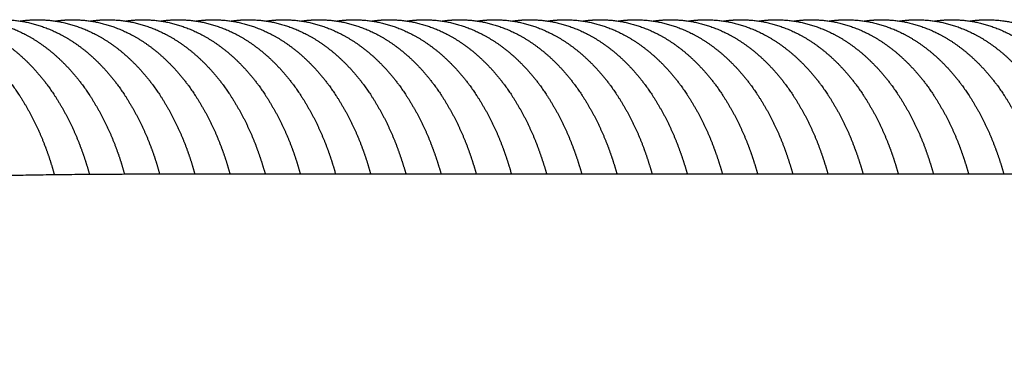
# Model space of a CAD drawing. Header units: millimetres. Extents: x -31695 to -19845, y -5614 to 7253.
# Tile 54 of 256: x -26114 to -26008, y -3926 to -3889. Entities that reach past the tile are written whole.
import ezdxf

# ---------------------------------------------------------------- set-up
doc = ezdxf.new("R2010")
doc.units = ezdxf.units.MM
doc.layers.add('2d', color=7, linetype='Continuous', true_color=0x000000)

msp = doc.modelspace()

# ---------------------------------------------------------------- linework, layer by layer
at = {"layer": '2d'}
for points, weights, knots in [([(-26128.8, -3889.32), (-26128.17, -3889.22), (-26127.54, -3889.18), (-26126.91, -3889.18), (-26124.5, -3889.18), (-26122.13, -3889.87), (-26119.94, -3891.18), (-26117.61, -3892.58), (-26115.54, -3894.66), (-26113.83, -3897.25), (-26112.63, -3899.1), (-26111.66, -3901.07), (-26110.91, -3903.14), (-26110.6, -3903.99), (-26110.33, -3904.85), (-26110.09, -3905.73)], [1, 0.998152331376, 0.998152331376, 1, 1, 1, 1, 1, 1, 1, 0.995491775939, 0.995491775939, 1, 0.999449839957, 0.999449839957, 1], [0, 0, 0, 0, 0.188822, 0.188822, 0.188822, 1.195646, 1.195646, 1.195646, 2.274514, 2.274514, 2.274514, 2.933434, 2.933434, 2.933434, 3.205031, 3.205031, 3.205031, 3.205031]), ([(-26125.03, -3889.32), (-26124.41, -3889.22), (-26123.78, -3889.18), (-26123.15, -3889.18), (-26120.74, -3889.18), (-26118.37, -3889.87), (-26116.18, -3891.18), (-26113.85, -3892.58), (-26111.78, -3894.66), (-26110.07, -3897.25), (-26108.87, -3899.1), (-26107.89, -3901.07), (-26107.15, -3903.14), (-26106.84, -3903.98), (-26106.57, -3904.83), (-26106.34, -3905.69)], [1, 0.998152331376, 0.998152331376, 1, 1, 1, 1, 1, 1, 1, 0.995491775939, 0.995491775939, 1, 0.9994651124, 0.9994651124, 1], [0, 0, 0, 0, 0.188822, 0.188822, 0.188822, 1.195646, 1.195646, 1.195646, 2.274514, 2.274514, 2.274514, 2.933434, 2.933434, 2.933434, 3.201096, 3.201096, 3.201096, 3.201096]), ([(-26121.27, -3889.32), (-26120.65, -3889.22), (-26120.02, -3889.18), (-26119.39, -3889.18), (-26116.97, -3889.18), (-26114.6, -3889.87), (-26112.42, -3891.18), (-26110.09, -3892.58), (-26108.01, -3894.66), (-26106.31, -3897.25), (-26105.11, -3899.1), (-26104.13, -3901.07), (-26103.39, -3903.14), (-26103.08, -3903.97), (-26102.82, -3904.82), (-26102.58, -3905.67)], [1, 0.998152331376, 0.998152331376, 1, 1, 1, 1, 1, 1, 1, 0.995491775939, 0.995491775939, 1, 0.999473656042, 0.999473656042, 1], [0, 0, 0, 0, 0.188822, 0.188822, 0.188822, 1.195646, 1.195646, 1.195646, 2.274514, 2.274514, 2.274514, 2.933434, 2.933434, 2.933434, 3.198871, 3.198871, 3.198871, 3.198871]), ([(-26117.51, -3889.32), (-26116.89, -3889.22), (-26116.26, -3889.18), (-26115.63, -3889.18), (-26113.21, -3889.18), (-26110.84, -3889.87), (-26108.66, -3891.18), (-26106.32, -3892.58), (-26104.25, -3894.66), (-26102.55, -3897.25), (-26101.35, -3899.1), (-26100.37, -3901.07), (-26099.62, -3903.14), (-26099.32, -3903.97), (-26099.06, -3904.81), (-26098.82, -3905.66)], [1, 0.998152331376, 0.998152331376, 1, 1, 1, 1, 1, 1, 1, 0.995491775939, 0.995491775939, 1, 0.999477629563, 0.999477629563, 1], [0, 0, 0, 0, 0.188822, 0.188822, 0.188822, 1.195646, 1.195646, 1.195646, 2.274514, 2.274514, 2.274514, 2.933434, 2.933434, 2.933434, 3.197831, 3.197831, 3.197831, 3.197831]), ([(-26113.75, -3889.32), (-26113.12, -3889.22), (-26112.49, -3889.18), (-26111.86, -3889.18), (-26109.45, -3889.18), (-26107.08, -3889.87), (-26104.89, -3891.18), (-26102.56, -3892.58), (-26100.49, -3894.66), (-26098.78, -3897.25), (-26097.58, -3899.1), (-26096.61, -3901.07), (-26095.86, -3903.14), (-26095.56, -3903.97), (-26095.29, -3904.81), (-26095.06, -3905.66)], [1, 0.998152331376, 0.998152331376, 1, 1, 1, 1, 1, 1, 1, 0.995491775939, 0.995491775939, 1, 0.999478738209, 0.999478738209, 1], [0, 0, 0, 0, 0.188822, 0.188822, 0.188822, 1.195646, 1.195646, 1.195646, 2.274514, 2.274514, 2.274514, 2.933434, 2.933434, 2.933434, 3.19754, 3.19754, 3.19754, 3.19754]), ([(-26109.98, -3889.32), (-26109.36, -3889.22), (-26108.73, -3889.18), (-26108.1, -3889.18), (-26105.69, -3889.18), (-26103.32, -3889.87), (-26101.13, -3891.18), (-26098.8, -3892.58), (-26096.73, -3894.66), (-26095.02, -3897.25), (-26093.82, -3899.1), (-26092.84, -3901.07), (-26092.1, -3903.14), (-26091.8, -3903.97), (-26091.53, -3904.81), (-26091.3, -3905.65)], [1, 0.998152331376, 0.998152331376, 1, 1, 1, 1, 1, 1, 1, 0.995491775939, 0.995491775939, 1, 0.999479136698, 0.999479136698, 1], [0, 0, 0, 0, 0.188822, 0.188822, 0.188822, 1.195646, 1.195646, 1.195646, 2.274514, 2.274514, 2.274514, 2.933434, 2.933434, 2.933434, 3.197435, 3.197435, 3.197435, 3.197435]), ([(-26106.22, -3889.32), (-26105.6, -3889.22), (-26104.97, -3889.18), (-26104.34, -3889.18), (-26101.92, -3889.18), (-26099.55, -3889.87), (-26097.37, -3891.18), (-26095.04, -3892.58), (-26092.96, -3894.66), (-26091.26, -3897.25), (-26090.06, -3899.1), (-26089.08, -3901.07), (-26088.34, -3903.14), (-26088.04, -3903.97), (-26087.77, -3904.81), (-26087.53, -3905.65)], [1, 0.998152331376, 0.998152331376, 1, 1, 1, 1, 1, 1, 1, 0.995491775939, 0.995491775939, 1, 0.999479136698, 0.999479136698, 1], [0, 0, 0, 0, 0.188822, 0.188822, 0.188822, 1.195646, 1.195646, 1.195646, 2.274514, 2.274514, 2.274514, 2.933434, 2.933434, 2.933434, 3.197435, 3.197435, 3.197435, 3.197435]), ([(-26102.46, -3889.32), (-26101.84, -3889.22), (-26101.21, -3889.18), (-26100.58, -3889.18), (-26098.16, -3889.18), (-26095.79, -3889.87), (-26093.61, -3891.18), (-26091.27, -3892.58), (-26089.2, -3894.66), (-26087.5, -3897.25), (-26086.3, -3899.1), (-26085.32, -3901.07), (-26084.57, -3903.14), (-26084.27, -3903.97), (-26084.01, -3904.81), (-26083.77, -3905.65)], [1, 0.998152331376, 0.998152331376, 1, 1, 1, 1, 1, 1, 1, 0.995491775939, 0.995491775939, 1, 0.999479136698, 0.999479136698, 1], [0, 0, 0, 0, 0.188822, 0.188822, 0.188822, 1.195646, 1.195646, 1.195646, 2.274514, 2.274514, 2.274514, 2.933434, 2.933434, 2.933434, 3.197435, 3.197435, 3.197435, 3.197435]), ([(-26098.7, -3889.32), (-26098.07, -3889.22), (-26097.44, -3889.18), (-26096.81, -3889.18), (-26094.4, -3889.18), (-26092.03, -3889.87), (-26089.84, -3891.18), (-26087.51, -3892.58), (-26085.44, -3894.66), (-26083.73, -3897.25), (-26082.53, -3899.1), (-26081.56, -3901.07), (-26080.81, -3903.14), (-26080.51, -3903.97), (-26080.24, -3904.81), (-26080.01, -3905.65)], [1, 0.998152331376, 0.998152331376, 1, 1, 1, 1, 1, 1, 1, 0.995491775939, 0.995491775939, 1, 0.999479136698, 0.999479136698, 1], [0, 0, 0, 0, 0.188822, 0.188822, 0.188822, 1.195646, 1.195646, 1.195646, 2.274514, 2.274514, 2.274514, 2.933434, 2.933434, 2.933434, 3.197435, 3.197435, 3.197435, 3.197435]), ([(-26094.93, -3889.32), (-26094.31, -3889.22), (-26093.68, -3889.18), (-26093.05, -3889.18), (-26090.64, -3889.18), (-26088.27, -3889.87), (-26086.08, -3891.18), (-26083.75, -3892.58), (-26081.68, -3894.66), (-26079.97, -3897.25), (-26078.77, -3899.1), (-26077.79, -3901.07), (-26077.05, -3903.14), (-26076.75, -3903.97), (-26076.48, -3904.81), (-26076.25, -3905.65)], [1, 0.998152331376, 0.998152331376, 1, 1, 1, 1, 1, 1, 1, 0.995491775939, 0.995491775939, 1, 0.999479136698, 0.999479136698, 1], [0, 0, 0, 0, 0.188822, 0.188822, 0.188822, 1.195646, 1.195646, 1.195646, 2.274514, 2.274514, 2.274514, 2.933434, 2.933434, 2.933434, 3.197435, 3.197435, 3.197435, 3.197435]), ([(-26091.17, -3889.32), (-26090.55, -3889.22), (-26089.92, -3889.18), (-26089.29, -3889.18), (-26086.87, -3889.18), (-26084.5, -3889.87), (-26082.32, -3891.18), (-26079.99, -3892.58), (-26077.91, -3894.66), (-26076.21, -3897.25), (-26075.01, -3899.1), (-26074.03, -3901.07), (-26073.29, -3903.14), (-26072.99, -3903.97), (-26072.72, -3904.81), (-26072.48, -3905.65)], [1, 0.998152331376, 0.998152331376, 1, 1, 1, 1, 1, 1, 1, 0.995491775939, 0.995491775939, 1, 0.999479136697, 0.999479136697, 1], [0, 0, 0, 0, 0.188822, 0.188822, 0.188822, 1.195646, 1.195646, 1.195646, 2.274514, 2.274514, 2.274514, 2.933434, 2.933434, 2.933434, 3.197435, 3.197435, 3.197435, 3.197435]), ([(-26087.41, -3889.32), (-26086.79, -3889.22), (-26086.16, -3889.18), (-26085.53, -3889.18), (-26083.11, -3889.18), (-26080.74, -3889.87), (-26078.56, -3891.18), (-26076.22, -3892.58), (-26074.15, -3894.66), (-26072.45, -3897.25), (-26071.25, -3899.1), (-26070.27, -3901.07), (-26069.53, -3903.14), (-26069.22, -3903.97), (-26068.96, -3904.81), (-26068.72, -3905.65)], [1, 0.998152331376, 0.998152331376, 1, 1, 1, 1, 1, 1, 1, 0.995491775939, 0.995491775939, 1, 0.999479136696, 0.999479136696, 1], [0, 0, 0, 0, 0.188822, 0.188822, 0.188822, 1.195646, 1.195646, 1.195646, 2.274514, 2.274514, 2.274514, 2.933434, 2.933434, 2.933434, 3.197435, 3.197435, 3.197435, 3.197435]), ([(-26083.65, -3889.32), (-26083.02, -3889.22), (-26082.39, -3889.18), (-26081.76, -3889.18), (-26079.35, -3889.18), (-26076.98, -3889.87), (-26074.79, -3891.18), (-26072.46, -3892.58), (-26070.39, -3894.66), (-26068.68, -3897.25), (-26067.48, -3899.1), (-26066.51, -3901.07), (-26065.76, -3903.14), (-26065.46, -3903.97), (-26065.19, -3904.81), (-26064.96, -3905.65)], [1, 0.998152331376, 0.998152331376, 1, 1, 1, 1, 1, 1, 1, 0.995491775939, 0.995491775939, 1, 0.999479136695, 0.999479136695, 1], [0, 0, 0, 0, 0.188822, 0.188822, 0.188822, 1.195646, 1.195646, 1.195646, 2.274514, 2.274514, 2.274514, 2.933434, 2.933434, 2.933434, 3.197435, 3.197435, 3.197435, 3.197435]), ([(-26079.88, -3889.32), (-26079.26, -3889.22), (-26078.63, -3889.18), (-26078, -3889.18), (-26075.59, -3889.18), (-26073.22, -3889.87), (-26071.03, -3891.18), (-26068.7, -3892.58), (-26066.63, -3894.66), (-26064.92, -3897.25), (-26063.72, -3899.1), (-26062.74, -3901.07), (-26062, -3903.14), (-26061.7, -3903.97), (-26061.43, -3904.81), (-26061.2, -3905.65)], [1, 0.998152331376, 0.998152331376, 1, 1, 1, 1, 1, 1, 1, 0.995491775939, 0.995491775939, 1, 0.999479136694, 0.999479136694, 1], [0, 0, 0, 0, 0.188822, 0.188822, 0.188822, 1.195646, 1.195646, 1.195646, 2.274514, 2.274514, 2.274514, 2.933434, 2.933434, 2.933434, 3.197435, 3.197435, 3.197435, 3.197435]), ([(-26076.12, -3889.32), (-26075.5, -3889.22), (-26074.87, -3889.18), (-26074.24, -3889.18), (-26071.82, -3889.18), (-26069.45, -3889.87), (-26067.27, -3891.18), (-26064.94, -3892.58), (-26062.86, -3894.66), (-26061.16, -3897.25), (-26059.96, -3899.1), (-26058.98, -3901.07), (-26058.24, -3903.14), (-26057.94, -3903.97), (-26057.67, -3904.81), (-26057.43, -3905.65)], [1, 0.998152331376, 0.998152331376, 1, 1, 1, 1, 1, 1, 1, 0.995491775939, 0.995491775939, 1, 0.999479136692, 0.999479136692, 1], [0, 0, 0, 0, 0.188822, 0.188822, 0.188822, 1.195646, 1.195646, 1.195646, 2.274514, 2.274514, 2.274514, 2.933434, 2.933434, 2.933434, 3.197435, 3.197435, 3.197435, 3.197435]), ([(-26072.36, -3889.32), (-26071.74, -3889.22), (-26071.11, -3889.18), (-26070.48, -3889.18), (-26068.06, -3889.18), (-26065.69, -3889.87), (-26063.51, -3891.18), (-26061.17, -3892.58), (-26059.1, -3894.66), (-26057.4, -3897.25), (-26056.2, -3899.1), (-26055.22, -3901.07), (-26054.48, -3903.14), (-26054.17, -3903.97), (-26053.91, -3904.81), (-26053.67, -3905.65)], [1, 0.998152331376, 0.998152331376, 1, 1, 1, 1, 1, 1, 1, 0.995491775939, 0.995491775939, 1, 0.999479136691, 0.999479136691, 1], [0, 0, 0, 0, 0.188822, 0.188822, 0.188822, 1.195646, 1.195646, 1.195646, 2.274514, 2.274514, 2.274514, 2.933434, 2.933434, 2.933434, 3.197435, 3.197435, 3.197435, 3.197435]), ([(-26068.6, -3889.32), (-26067.97, -3889.22), (-26067.34, -3889.18), (-26066.71, -3889.18), (-26064.3, -3889.18), (-26061.93, -3889.87), (-26059.74, -3891.18), (-26057.41, -3892.58), (-26055.34, -3894.66), (-26053.63, -3897.25), (-26052.43, -3899.1), (-26051.46, -3901.07), (-26050.71, -3903.14), (-26050.41, -3903.97), (-26050.14, -3904.81), (-26049.91, -3905.65)], [1, 0.998152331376, 0.998152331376, 1, 1, 1, 1, 1, 1, 1, 0.995491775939, 0.995491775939, 1, 0.99947913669, 0.99947913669, 1], [0, 0, 0, 0, 0.188822, 0.188822, 0.188822, 1.195646, 1.195646, 1.195646, 2.274514, 2.274514, 2.274514, 2.933434, 2.933434, 2.933434, 3.197435, 3.197435, 3.197435, 3.197435]), ([(-26064.83, -3889.32), (-26064.21, -3889.22), (-26063.58, -3889.18), (-26062.95, -3889.18), (-26060.54, -3889.18), (-26058.17, -3889.87), (-26055.98, -3891.18), (-26053.65, -3892.58), (-26051.58, -3894.66), (-26049.87, -3897.25), (-26048.67, -3899.1), (-26047.69, -3901.07), (-26046.95, -3903.14), (-26046.65, -3903.97), (-26046.38, -3904.81), (-26046.15, -3905.65)], [1, 0.998152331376, 0.998152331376, 1, 1, 1, 1, 1, 1, 1, 0.995491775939, 0.995491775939, 1, 0.99947913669, 0.99947913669, 1], [0, 0, 0, 0, 0.188822, 0.188822, 0.188822, 1.195646, 1.195646, 1.195646, 2.274514, 2.274514, 2.274514, 2.933434, 2.933434, 2.933434, 3.197435, 3.197435, 3.197435, 3.197435]), ([(-26061.07, -3889.32), (-26060.45, -3889.22), (-26059.82, -3889.18), (-26059.19, -3889.18), (-26056.77, -3889.18), (-26054.4, -3889.87), (-26052.22, -3891.18), (-26049.89, -3892.58), (-26047.81, -3894.66), (-26046.11, -3897.25), (-26044.91, -3899.1), (-26043.93, -3901.07), (-26043.19, -3903.14), (-26042.89, -3903.97), (-26042.62, -3904.81), (-26042.38, -3905.65)], [1, 0.998152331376, 0.998152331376, 1, 1, 1, 1, 1, 1, 1, 0.995491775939, 0.995491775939, 1, 0.999479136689, 0.999479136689, 1], [0, 0, 0, 0, 0.188822, 0.188822, 0.188822, 1.195646, 1.195646, 1.195646, 2.274514, 2.274514, 2.274514, 2.933434, 2.933434, 2.933434, 3.197435, 3.197435, 3.197435, 3.197435]), ([(-26057.31, -3889.32), (-26056.69, -3889.22), (-26056.06, -3889.18), (-26055.43, -3889.18), (-26053.01, -3889.18), (-26050.64, -3889.87), (-26048.46, -3891.18), (-26046.12, -3892.58), (-26044.05, -3894.66), (-26042.35, -3897.25), (-26041.15, -3899.1), (-26040.17, -3901.07), (-26039.43, -3903.14), (-26039.12, -3903.97), (-26038.86, -3904.81), (-26038.62, -3905.65)], [1, 0.998152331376, 0.998152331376, 1, 1, 1, 1, 1, 1, 1, 0.995491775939, 0.995491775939, 1, 0.99947913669, 0.99947913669, 1], [0, 0, 0, 0, 0.188822, 0.188822, 0.188822, 1.195646, 1.195646, 1.195646, 2.274514, 2.274514, 2.274514, 2.933434, 2.933434, 2.933434, 3.197435, 3.197435, 3.197435, 3.197435]), ([(-26053.55, -3889.32), (-26052.92, -3889.22), (-26052.29, -3889.18), (-26051.66, -3889.18), (-26049.25, -3889.18), (-26046.88, -3889.87), (-26044.69, -3891.18), (-26042.36, -3892.58), (-26040.29, -3894.66), (-26038.58, -3897.25), (-26037.38, -3899.1), (-26036.41, -3901.07), (-26035.66, -3903.14), (-26035.36, -3903.97), (-26035.09, -3904.81), (-26034.86, -3905.65)], [1, 0.998152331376, 0.998152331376, 1, 1, 1, 1, 1, 1, 1, 0.995491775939, 0.995491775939, 1, 0.999479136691, 0.999479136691, 1], [0, 0, 0, 0, 0.188822, 0.188822, 0.188822, 1.195646, 1.195646, 1.195646, 2.274514, 2.274514, 2.274514, 2.933434, 2.933434, 2.933434, 3.197435, 3.197435, 3.197435, 3.197435]), ([(-26049.78, -3889.32), (-26049.16, -3889.22), (-26048.53, -3889.18), (-26047.9, -3889.18), (-26045.49, -3889.18), (-26043.12, -3889.87), (-26040.93, -3891.18), (-26038.6, -3892.58), (-26036.53, -3894.66), (-26034.82, -3897.25), (-26033.62, -3899.1), (-26032.64, -3901.07), (-26031.9, -3903.14), (-26031.6, -3903.97), (-26031.33, -3904.81), (-26031.1, -3905.65)], [1, 0.998152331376, 0.998152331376, 1, 1, 1, 1, 1, 1, 1, 0.995491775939, 0.995491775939, 1, 0.999479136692, 0.999479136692, 1], [0, 0, 0, 0, 0.188822, 0.188822, 0.188822, 1.195646, 1.195646, 1.195646, 2.274514, 2.274514, 2.274514, 2.933434, 2.933434, 2.933434, 3.197435, 3.197435, 3.197435, 3.197435]), ([(-26046.02, -3889.32), (-26045.4, -3889.22), (-26044.77, -3889.18), (-26044.14, -3889.18), (-26041.72, -3889.18), (-26039.35, -3889.87), (-26037.17, -3891.18), (-26034.84, -3892.58), (-26032.76, -3894.66), (-26031.06, -3897.25), (-26029.86, -3899.1), (-26028.88, -3901.07), (-26028.14, -3903.14), (-26027.84, -3903.97), (-26027.57, -3904.81), (-26027.34, -3905.65)], [1, 0.998152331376, 0.998152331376, 1, 1, 1, 1, 1, 1, 1, 0.995491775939, 0.995491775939, 1, 0.999479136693, 0.999479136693, 1], [0, 0, 0, 0, 0.188822, 0.188822, 0.188822, 1.195646, 1.195646, 1.195646, 2.274514, 2.274514, 2.274514, 2.933434, 2.933434, 2.933434, 3.197435, 3.197435, 3.197435, 3.197435]), ([(-26042.26, -3889.32), (-26041.64, -3889.22), (-26041.01, -3889.18), (-26040.38, -3889.18), (-26037.96, -3889.18), (-26035.59, -3889.87), (-26033.41, -3891.18), (-26031.07, -3892.58), (-26029, -3894.66), (-26027.3, -3897.25), (-26026.1, -3899.1), (-26025.12, -3901.07), (-26024.38, -3903.14), (-26024.07, -3903.97), (-26023.81, -3904.81), (-26023.57, -3905.65)], [1, 0.998152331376, 0.998152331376, 1, 1, 1, 1, 1, 1, 1, 0.995491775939, 0.995491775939, 1, 0.999479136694, 0.999479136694, 1], [0, 0, 0, 0, 0.188822, 0.188822, 0.188822, 1.195646, 1.195646, 1.195646, 2.274514, 2.274514, 2.274514, 2.933434, 2.933434, 2.933434, 3.197435, 3.197435, 3.197435, 3.197435]), ([(-26038.5, -3889.32), (-26037.87, -3889.22), (-26037.24, -3889.18), (-26036.61, -3889.18), (-26034.2, -3889.18), (-26031.83, -3889.87), (-26029.64, -3891.18), (-26027.31, -3892.58), (-26025.24, -3894.66), (-26023.53, -3897.25), (-26022.33, -3899.1), (-26021.36, -3901.07), (-26020.61, -3903.14), (-26020.31, -3903.97), (-26020.04, -3904.81), (-26019.81, -3905.65)], [1, 0.998152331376, 0.998152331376, 1, 1, 1, 1, 1, 1, 1, 0.995491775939, 0.995491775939, 1, 0.999479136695, 0.999479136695, 1], [0, 0, 0, 0, 0.188822, 0.188822, 0.188822, 1.195646, 1.195646, 1.195646, 2.274514, 2.274514, 2.274514, 2.933434, 2.933434, 2.933434, 3.197435, 3.197435, 3.197435, 3.197435]), ([(-26034.73, -3889.32), (-26034.11, -3889.22), (-26033.48, -3889.18), (-26032.85, -3889.18), (-26030.44, -3889.18), (-26028.07, -3889.87), (-26025.88, -3891.18), (-26023.55, -3892.58), (-26021.48, -3894.66), (-26019.77, -3897.25), (-26018.57, -3899.1), (-26017.59, -3901.07), (-26016.85, -3903.14), (-26016.55, -3903.97), (-26016.28, -3904.81), (-26016.05, -3905.65)], [1, 0.998152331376, 0.998152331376, 1, 1, 1, 1, 1, 1, 1, 0.995491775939, 0.995491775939, 1, 0.999479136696, 0.999479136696, 1], [0, 0, 0, 0, 0.188822, 0.188822, 0.188822, 1.195646, 1.195646, 1.195646, 2.274514, 2.274514, 2.274514, 2.933434, 2.933434, 2.933434, 3.197435, 3.197435, 3.197435, 3.197435]), ([(-26030.97, -3889.32), (-26030.35, -3889.22), (-26029.72, -3889.18), (-26029.09, -3889.18), (-26026.67, -3889.18), (-26024.3, -3889.87), (-26022.12, -3891.18), (-26019.79, -3892.58), (-26017.71, -3894.66), (-26016.01, -3897.25), (-26014.81, -3899.1), (-26013.83, -3901.07), (-26013.09, -3903.14), (-26012.79, -3903.97), (-26012.52, -3904.81), (-26012.29, -3905.65)], [1, 0.998152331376, 0.998152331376, 1, 1, 1, 1, 1, 1, 1, 0.995491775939, 0.995491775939, 1, 0.999479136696, 0.999479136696, 1], [0, 0, 0, 0, 0.188822, 0.188822, 0.188822, 1.195646, 1.195646, 1.195646, 2.274514, 2.274514, 2.274514, 2.933434, 2.933434, 2.933434, 3.197435, 3.197435, 3.197435, 3.197435]), ([(-26027.21, -3889.32), (-26026.59, -3889.22), (-26025.96, -3889.18), (-26025.33, -3889.18), (-26022.91, -3889.18), (-26020.54, -3889.87), (-26018.36, -3891.18), (-26016.02, -3892.58), (-26013.95, -3894.66), (-26012.25, -3897.25), (-26011.05, -3899.1), (-26010.07, -3901.07), (-26009.33, -3903.14), (-26009.02, -3903.97), (-26008.76, -3904.81), (-26008.52, -3905.65)], [1, 0.998152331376, 0.998152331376, 1, 1, 1, 1, 1, 1, 1, 0.995491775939, 0.995491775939, 1, 0.999479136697, 0.999479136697, 1], [0, 0, 0, 0, 0.188822, 0.188822, 0.188822, 1.195646, 1.195646, 1.195646, 2.274514, 2.274514, 2.274514, 2.933434, 2.933434, 2.933434, 3.197435, 3.197435, 3.197435, 3.197435]), ([(-26023.45, -3889.32), (-26022.82, -3889.22), (-26022.19, -3889.18), (-26021.56, -3889.18), (-26019.15, -3889.18), (-26016.78, -3889.87), (-26014.6, -3891.18), (-26012.26, -3892.58), (-26010.19, -3894.66), (-26008.48, -3897.25), (-26007.28, -3899.1), (-26006.31, -3901.07), (-26005.56, -3903.14), (-26005.26, -3903.97), (-26004.99, -3904.81), (-26004.76, -3905.65)], [1, 0.998152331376, 0.998152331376, 1, 1, 1, 1, 1, 1, 1, 0.995491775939, 0.995491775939, 1, 0.999479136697, 0.999479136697, 1], [0, 0, 0, 0, 0.188822, 0.188822, 0.188822, 1.195646, 1.195646, 1.195646, 2.274514, 2.274514, 2.274514, 2.933434, 2.933434, 2.933434, 3.197435, 3.197435, 3.197435, 3.197435]), ([(-26019.68, -3889.32), (-26019.06, -3889.22), (-26018.43, -3889.18), (-26017.8, -3889.18), (-26015.39, -3889.18), (-26013.02, -3889.87), (-26010.83, -3891.18), (-26008.5, -3892.58), (-26006.43, -3894.66), (-26004.72, -3897.25), (-26003.52, -3899.1), (-26002.54, -3901.07), (-26001.8, -3903.14), (-26001.5, -3903.97), (-26001.23, -3904.81), (-26001, -3905.65)], [1, 0.998152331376, 0.998152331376, 1, 1, 1, 1, 1, 1, 1, 0.995491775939, 0.995491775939, 1, 0.999479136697, 0.999479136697, 1], [0, 0, 0, 0, 0.188822, 0.188822, 0.188822, 1.195646, 1.195646, 1.195646, 2.274514, 2.274514, 2.274514, 2.933434, 2.933434, 2.933434, 3.197435, 3.197435, 3.197435, 3.197435]), ([(-26015.92, -3889.32), (-26015.3, -3889.22), (-26014.67, -3889.18), (-26014.04, -3889.18), (-26011.62, -3889.18), (-26009.25, -3889.87), (-26007.07, -3891.18), (-26004.74, -3892.58), (-26002.66, -3894.66), (-26000.96, -3897.25), (-25999.76, -3899.1), (-25998.78, -3901.07), (-25998.04, -3903.14), (-25997.74, -3903.97), (-25997.47, -3904.81), (-25997.24, -3905.65)], [1, 0.998152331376, 0.998152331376, 1, 1, 1, 1, 1, 1, 1, 0.995491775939, 0.995491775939, 1, 0.999479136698, 0.999479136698, 1], [0, 0, 0, 0, 0.188822, 0.188822, 0.188822, 1.195646, 1.195646, 1.195646, 2.274514, 2.274514, 2.274514, 2.933434, 2.933434, 2.933434, 3.197435, 3.197435, 3.197435, 3.197435]), ([(-26012.16, -3889.32), (-26011.54, -3889.22), (-26010.91, -3889.18), (-26010.28, -3889.18), (-26007.86, -3889.18), (-26005.49, -3889.87), (-26003.31, -3891.18), (-26000.97, -3892.58), (-25998.9, -3894.66), (-25997.2, -3897.25), (-25996, -3899.1), (-25995.02, -3901.07), (-25994.28, -3903.14), (-25993.97, -3903.97), (-25993.71, -3904.81), (-25993.47, -3905.65)], [1, 0.998152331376, 0.998152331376, 1, 1, 1, 1, 1, 1, 1, 0.995491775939, 0.995491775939, 1, 0.999479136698, 0.999479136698, 1], [0, 0, 0, 0, 0.188822, 0.188822, 0.188822, 1.195646, 1.195646, 1.195646, 2.274514, 2.274514, 2.274514, 2.933434, 2.933434, 2.933434, 3.197435, 3.197435, 3.197435, 3.197435]), ([(-26168.8, -3925.58), (-26168.64, -3925.3), (-26168.49, -3925.03), (-26168.32, -3924.76), (-26167.12, -3922.75), (-26165.77, -3920.9), (-26162.39, -3917.25), (-26160.37, -3915.6), (-26158.18, -3914.21), (-26155.75, -3912.66), (-26153.18, -3911.47), (-26147.68, -3909.47), (-26144.7, -3908.7), (-26141.79, -3908.13), (-26140.51, -3907.88), (-26137.92, -3907.43), (-26131.76, -3906.63), (-26125.13, -3906.15), (-26117.34, -3905.85), (-26106.8, -3905.64), (-26097.98, -3905.66), (-26091.66, -3905.65), (-26050.9, -3905.65), (-25990.07, -3905.65), (-25929.25, -3905.65), (-25868.42, -3905.65), (-25807.59, -3905.65), (-25766.83, -3905.65), (-25765.14, -3905.65), (-25763.47, -3905.65), (-25761.84, -3905.66), (-25754.28, -3905.66), (-25746.08, -3905.68), (-25731.73, -3906.21), (-25723.85, -3906.71), (-25716.71, -3908.13), (-25713.79, -3908.7), (-25710.81, -3909.47), (-25705.32, -3911.47), (-25702.75, -3912.66), (-25700.31, -3914.21), (-25697.54, -3915.96), (-25695.09, -3918.14), (-25693.02, -3920.67)], [1, 1, 1, 1, 1, 1, 1, 1, 1, 1, 1, 1, 1, 1, 1, 1, 1, 1, 1, 1, 1, 1, 1, 1, 1, 1, 1, 1, 1, 1, 1, 1, 1, 1, 1, 1, 1, 1, 1, 1, 1, 0.991361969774, 0.991361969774, 1], [0, 0, 0, 0, 0.098431, 0.098431, 0.098431, 0.834758, 0.834758, 1.700352, 1.700352, 1.700352, 2.670759, 2.670759, 3.750272, 3.750272, 3.750272, 4.140395, 4.539746, 5.613207, 6.131755, 6.879508, 8.776322, 8.776322, 8.776322, 30.359656, 30.359656, 30.359656, 51.942989, 51.942989, 51.942989, 52.606277, 52.606277, 52.606277, 55.534166, 55.534166, 58.257184, 58.257184, 58.257184, 59.336697, 59.336697, 60.307103, 60.307103, 60.307103, 61.2857, 61.2857, 61.2857, 61.2857])]:
    msp.add_rational_spline(points, weights, degree=3, knots=knots, dxfattribs=at)

doc.saveas('drawing.dxf')
